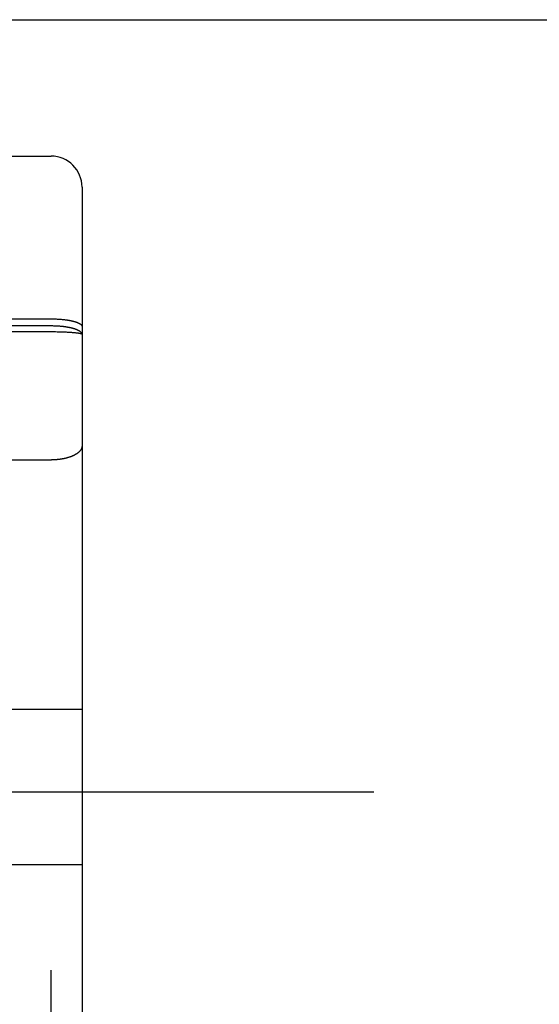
# Model space of a CAD drawing. Header units: inches. Extents: x 0 to 181, y 0 to 117.
# Tile 77 of 92: x 63.757 to 64.261, y 66.005 to 66.961. Entities that reach past the tile are written whole.
import ezdxf

# ---------------------------------------------------------------- set-up
doc = ezdxf.new("R2010")
doc.units = ezdxf.units.IN
doc.header["$LTSCALE"] = 9.946809
doc.header["$MEASUREMENT"] = 0
doc.linetypes.add('HIDDEN', pattern=[0.2, 0.1, -0.1])
doc.layers.get('0').update_dxf_attribs({"linetype": 'CONTINUOUS'})
doc.layers.add('02___PRT_ALL_AXES', color=7, linetype='CONTINUOUS')
doc.layers.add('DEFAULT_2', color=8, linetype='HIDDEN')

msp = doc.modelspace()

# ---------------------------------------------------------------- linework, layer by layer
at = {"color": 3, "linetype": 'Continuous'}
msp.add_line((60.73412, 66.96147), (83.33762, 66.96147), dxfattribs=at)
at = {"layer": '02___PRT_ALL_AXES', "color": 8, "linetype": 'HIDDEN'}
msp.add_line((63.22212, 66.82897), (63.78712, 66.82897), dxfattribs=at)
at = {"layer": 'DEFAULT_2', "color": 8, "linetype": 'HIDDEN'}
for p, q in [((63.78712, 65.04397), (63.78712, 66.82897)), ((63.81712, 66.79897), (63.81712, 65.07397)), ((63.2217, 66.67097), (63.78712, 66.67097)), ((63.78712, 66.67097), (63.78796, 66.67096)), ((63.78796, 66.67096), (63.7888, 66.67096)), ((63.7888, 66.67096), (63.78964, 66.67094)), ((63.78964, 66.67094), (63.79048, 66.67092)), ((63.79048, 66.67092), (63.79131, 66.67089)), ((63.79131, 66.67089), (63.79214, 66.67086)), ((63.79214, 66.67086), (63.79297, 66.67082)), ((63.79297, 66.67082), (63.79379, 66.67078)), ((63.79379, 66.67078), (63.79461, 66.67073)), ((63.79461, 66.67073), (63.79542, 66.67068)), ((63.79542, 66.67068), (63.79623, 66.67062)), ((63.79623, 66.67062), (63.79702, 66.67055)), ((63.79702, 66.67055), (63.79781, 66.67048)), ((63.79781, 66.67048), (63.7986, 66.6704)), ((63.7986, 66.6704), (63.79937, 66.67032)), ((63.79937, 66.67032), (63.80013, 66.67023)), ((63.78754, 66.66406), (63.22212, 66.66406)), ((63.78964, 66.66403), (63.7888, 66.66405)), ((63.79048, 66.66401), (63.78964, 66.66403)), ((63.79131, 66.66398), (63.79048, 66.66401)), ((63.79214, 66.66394), (63.79131, 66.66398)), ((63.79297, 66.6639), (63.79214, 66.66394)), ((63.79379, 66.66385), (63.79297, 66.6639)), ((63.79461, 66.6638), (63.79379, 66.66385)), ((63.79542, 66.66374), (63.79461, 66.6638)), ((63.79623, 66.66367), (63.79542, 66.66374)), ((63.79703, 66.6636), (63.79623, 66.66367)), ((63.78796, 66.65823), (63.22128, 66.65823)), ((63.78964, 66.65822), (63.78796, 66.65823)), ((63.79131, 66.65821), (63.78964, 66.65822)), ((63.79297, 66.65818), (63.79131, 66.65821)), ((63.79461, 66.65815), (63.79297, 66.65818)), ((63.79623, 66.65812), (63.79461, 66.65815)), ((63.79782, 66.65807), (63.79623, 66.65812)), ((63.79937, 66.65802), (63.79782, 66.65807)), ((63.80089, 66.65796), (63.79937, 66.65802)), ((63.802, 66.65791), (63.80089, 66.65796)), ((63.80308, 66.65786), (63.802, 66.65791)), ((63.80413, 66.6578), (63.80308, 66.65786)), ((63.80516, 66.65774), (63.80413, 66.6578)), ((63.80615, 66.65768), (63.80516, 66.65774)), ((63.80711, 66.65761), (63.80615, 66.65768)), ((63.80803, 66.65754), (63.80711, 66.65761)), ((63.80863, 66.65749), (63.80803, 66.65754)), ((63.80921, 66.65745), (63.80863, 66.65749)), ((63.80977, 66.65739), (63.80921, 66.65745)), ((63.81031, 66.65734), (63.80977, 66.65739)), ((63.81083, 66.65729), (63.81031, 66.65734)), ((63.81134, 66.65723), (63.81083, 66.65729)), ((63.81183, 66.65718), (63.81134, 66.65723)), ((63.81229, 66.65712), (63.81183, 66.65718)), ((63.81274, 66.65706), (63.81229, 66.65712)), ((63.72212, 66.534), (63.78754, 66.534)), ((63.69212, 66.29197), (63.81712, 66.29197)), ((82.00462, 66.21146), (61.40062, 66.21146)), ((63.69212, 66.14097), (63.81712, 66.14097))]:
    msp.add_line(p, q, dxfattribs=at)
for points in [[(63.80013, 66.67023), (63.80089, 66.67014), (63.80126, 66.67009), (63.80163, 66.67004), (63.80199, 66.66999), (63.80236, 66.66993), (63.80272, 66.66988), (63.80308, 66.66982), (63.80343, 66.66977), (63.80378, 66.66971), (63.80413, 66.66965), (63.80448, 66.66959), (63.80482, 66.66953), (63.80516, 66.66947), (63.80549, 66.66941), (63.80582, 66.66934), (63.80615, 66.66928), (63.80647, 66.66921), (63.80679, 66.66914), (63.80711, 66.66907), (63.80742, 66.669), (63.80773, 66.66893), (63.80803, 66.66886), (63.80833, 66.66878), (63.80862, 66.66871), (63.80892, 66.66864), (63.8092, 66.66856), (63.80949, 66.66848), (63.80976, 66.6684), (63.81004, 66.66832), (63.81031, 66.66824), (63.81057, 66.66816), (63.81083, 66.66808), (63.81109, 66.668), (63.81134, 66.66791), (63.81158, 66.66783), (63.81182, 66.66774), (63.81206, 66.66766), (63.81229, 66.66757), (63.81252, 66.66748), (63.81274, 66.66739), (63.81296, 66.6673), (63.81317, 66.66721), (63.81337, 66.66712), (63.81357, 66.66703), (63.81377, 66.66694), (63.81396, 66.66685), (63.81415, 66.66675), (63.81433, 66.66666), (63.8145, 66.66656), (63.81467, 66.66647), (63.81483, 66.66637), (63.81499, 66.66628), (63.81515, 66.66618), (63.81529, 66.66608), (63.81543, 66.66598), (63.81557, 66.66589), (63.8157, 66.66579), (63.81583, 66.66569), (63.81595, 66.66559), (63.81606, 66.66549), (63.81617, 66.66539), (63.81627, 66.66529), (63.81637, 66.66518), (63.81646, 66.66508), (63.81654, 66.66498), (63.81662, 66.66488), (63.81669, 66.66478), (63.81676, 66.66467), (63.81682, 66.66457), (63.81688, 66.66447), (63.81693, 66.66436), (63.81697, 66.66426), (63.81701, 66.66416), (63.81704, 66.66405), (63.81707, 66.66395), (63.81709, 66.66385), (63.81711, 66.66374), (63.81712, 66.66364), (63.81712, 66.66354)], [(63.7888, 66.66405), (63.78838, 66.66405), (63.78754, 66.66406)], [(63.81712, 66.6558), (63.81712, 66.65592), (63.81711, 66.65603), (63.81709, 66.65615), (63.81707, 66.65626), (63.81704, 66.65638), (63.81701, 66.65649), (63.81697, 66.65661), (63.81693, 66.65672), (63.81688, 66.65684), (63.81682, 66.65695), (63.81676, 66.65707), (63.81669, 66.65718), (63.81662, 66.6573), (63.81654, 66.65741), (63.81646, 66.65752), (63.81637, 66.65764), (63.81627, 66.65775), (63.81617, 66.65786), (63.81606, 66.65797), (63.81595, 66.65809), (63.81583, 66.6582), (63.8157, 66.65831), (63.81557, 66.65842), (63.81543, 66.65853), (63.81529, 66.65864), (63.81515, 66.65875), (63.81499, 66.65885), (63.81483, 66.65896), (63.81467, 66.65907), (63.8145, 66.65917), (63.81433, 66.65928), (63.81415, 66.65938), (63.81396, 66.65949), (63.81377, 66.65959), (63.81358, 66.65969), (63.81338, 66.6598), (63.81317, 66.6599), (63.81296, 66.66), (63.81274, 66.6601), (63.81252, 66.66019), (63.81229, 66.66029), (63.81206, 66.66039), (63.81183, 66.66049), (63.81159, 66.66058), (63.81134, 66.66067), (63.81109, 66.66077), (63.81083, 66.66086), (63.81057, 66.66095), (63.81031, 66.66104), (63.81004, 66.66113), (63.80977, 66.66122), (63.80949, 66.6613), (63.80921, 66.66139), (63.80892, 66.66147), (63.80863, 66.66156), (63.80833, 66.66164), (63.80803, 66.66172), (63.80773, 66.6618), (63.80742, 66.66188), (63.80711, 66.66196), (63.80679, 66.66204), (63.80647, 66.66211), (63.80615, 66.66219), (63.80582, 66.66226), (63.80549, 66.66233), (63.80516, 66.6624), (63.80482, 66.66247), (63.80448, 66.66254), (63.80413, 66.6626), (63.80379, 66.66267), (63.80343, 66.66273), (63.80308, 66.66279), (63.80272, 66.66286), (63.80236, 66.66292), (63.802, 66.66297), (63.80163, 66.66303), (63.80126, 66.66309), (63.80089, 66.66314), (63.80051, 66.66319), (63.80013, 66.66324), (63.79975, 66.66329), (63.79937, 66.66334), (63.79899, 66.66339), (63.7986, 66.66343), (63.79821, 66.66348), (63.79782, 66.66352), (63.79703, 66.6636)], [(63.81712, 66.6558), (63.81712, 66.65583), (63.81711, 66.65587), (63.81709, 66.6559), (63.81707, 66.65594), (63.81704, 66.65597), (63.81701, 66.656), (63.81697, 66.65604), (63.81693, 66.65607), (63.81688, 66.65611), (63.81682, 66.65614), (63.81676, 66.65617), (63.81669, 66.65621), (63.81662, 66.65624), (63.81654, 66.65627), (63.81646, 66.65631), (63.81637, 66.65634), (63.81627, 66.65637), (63.81617, 66.65641), (63.81606, 66.65644), (63.81595, 66.65647), (63.81583, 66.65651), (63.8157, 66.65654), (63.81557, 66.65657), (63.81543, 66.6566), (63.81529, 66.65663), (63.81515, 66.65667), (63.81499, 66.6567), (63.81483, 66.65673), (63.81467, 66.65676), (63.8145, 66.65679), (63.81433, 66.65682), (63.81415, 66.65685), (63.81396, 66.65689), (63.81377, 66.65692), (63.81358, 66.65695), (63.81338, 66.65698), (63.81317, 66.65701), (63.81274, 66.65706)], [(63.81712, 66.54759), (63.81712, 66.5474), (63.81711, 66.54721), (63.81709, 66.54702), (63.81707, 66.54683), (63.81704, 66.54664), (63.81701, 66.54645), (63.81697, 66.54626), (63.81693, 66.54607), (63.81688, 66.54588), (63.81682, 66.54569), (63.81676, 66.5455), (63.81669, 66.54531), (63.81662, 66.54513), (63.81654, 66.54494), (63.81646, 66.54475), (63.81637, 66.54457), (63.81627, 66.54438), (63.81617, 66.54419), (63.81606, 66.54401), (63.81595, 66.54383), (63.81583, 66.54364), (63.8157, 66.54346), (63.81557, 66.54328), (63.81543, 66.5431), (63.81529, 66.54292), (63.81515, 66.54274), (63.81499, 66.54257), (63.81483, 66.54239), (63.81467, 66.54221), (63.8145, 66.54204), (63.81433, 66.54187), (63.81415, 66.54169), (63.81396, 66.54152), (63.81377, 66.54135), (63.81358, 66.54118), (63.81338, 66.54102), (63.81317, 66.54085), (63.81296, 66.54068), (63.81274, 66.54052), (63.81252, 66.54036), (63.81229, 66.5402), (63.81206, 66.54004), (63.81183, 66.53988), (63.81159, 66.53972), (63.81134, 66.53957), (63.81109, 66.53942), (63.81083, 66.53927), (63.81057, 66.53912), (63.81031, 66.53897), (63.81004, 66.53882), (63.80977, 66.53868), (63.80949, 66.53853), (63.80921, 66.53839), (63.80892, 66.53825), (63.80863, 66.53811), (63.80833, 66.53798), (63.80803, 66.53785), (63.80773, 66.53771), (63.80742, 66.53758), (63.80711, 66.53746), (63.80679, 66.53733), (63.80647, 66.53721), (63.80615, 66.53708), (63.80582, 66.53696), (63.80549, 66.53685), (63.80516, 66.53673), (63.80482, 66.53662), (63.80448, 66.53651), (63.80413, 66.5364), (63.80379, 66.53629), (63.80343, 66.53618), (63.80308, 66.53608), (63.80272, 66.53598), (63.80236, 66.53588), (63.802, 66.53579), (63.80163, 66.53569), (63.80126, 66.5356), (63.80089, 66.53551), (63.80051, 66.53543), (63.80013, 66.53534), (63.79975, 66.53526), (63.79937, 66.53518), (63.79899, 66.53511), (63.7986, 66.53503), (63.79821, 66.53496), (63.79782, 66.53489), (63.79742, 66.53483), (63.79703, 66.53476), (63.79663, 66.5347), (63.79623, 66.53464), (63.79583, 66.53458), (63.79542, 66.53453), (63.79502, 66.53448), (63.79461, 66.53443), (63.7942, 66.53438), (63.79379, 66.53434), (63.79338, 66.5343), (63.79297, 66.53426), (63.79256, 66.53422), (63.79214, 66.53419), (63.79173, 66.53416), (63.79131, 66.53413), (63.7909, 66.53411), (63.79048, 66.53408), (63.79006, 66.53406), (63.78964, 66.53405), (63.78922, 66.53403), (63.7888, 66.53402), (63.78838, 66.53401), (63.78796, 66.534), (63.78754, 66.534)]]:
    msp.add_lwpolyline(points, dxfattribs=at)
msp.add_arc((63.78712, 66.79897), 0.03, 0, 90, dxfattribs=at)

doc.saveas('drawing.dxf')
